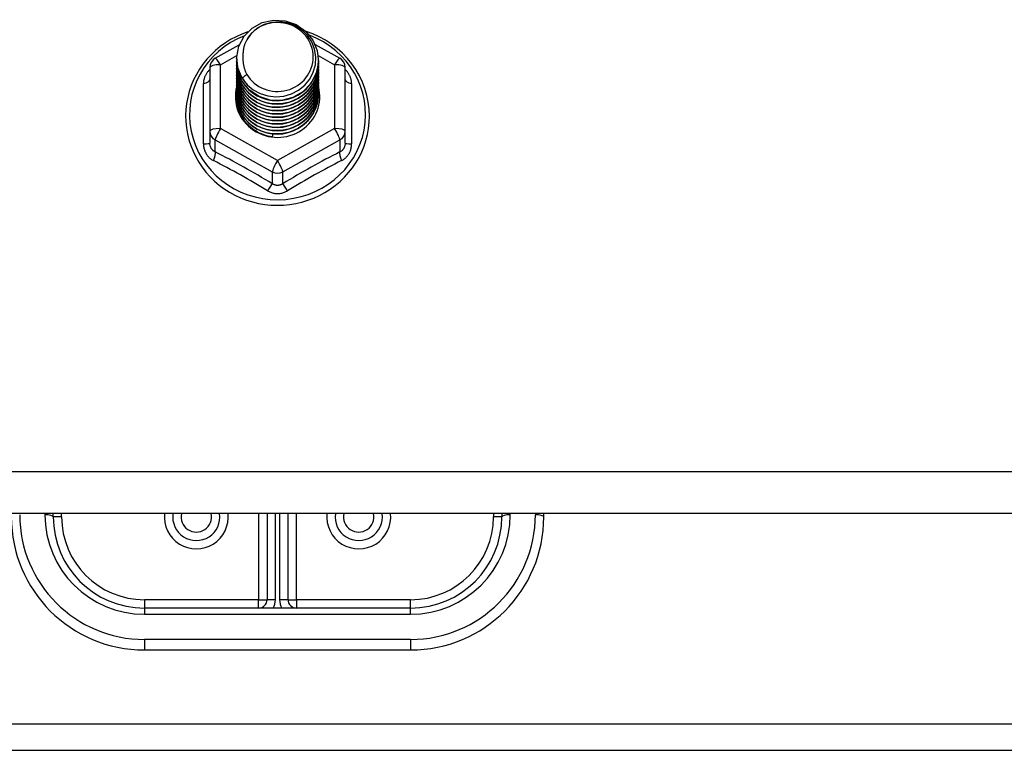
# Model space of a CAD drawing. Header units: inches. Extents: x 96 to 240, y 71 to 103.
# Tile 47 of 77: x 183.64 to 187.34, y 76.45 to 79.2. Entities that reach past the tile are written whole.
import ezdxf

# ---------------------------------------------------------------- set-up
doc = ezdxf.new("R2010")
doc.units = ezdxf.units.IN
doc.header["$MEASUREMENT"] = 0
doc.layers.add('Visible Edges(ANSI)', color=7, linetype='Continuous', lineweight=25)
doc.layers.add('Visible Tangent Edges(ANSI)', color=7, linetype='Continuous', lineweight=25)

msp = doc.modelspace()

# ---------------------------------------------------------------- linework, layer by layer
at = {"layer": 'Visible Edges(ANSI)'}
for p, q in [((184.3739, 79.0521), (184.4639, 79.1023)), ((184.7488, 79.1038), (184.8414, 79.0521)), ((184.4541, 79.0504), (184.4541, 79.0508)), ((184.4541, 79.0379), (184.4541, 79.0383)), ((184.7612, 79.0441), (184.7612, 79.0445)), ((184.3537, 79.0177), (184.3537, 78.7781)), ((184.4541, 79.0253), (184.4541, 79.0257)), ((184.4541, 79.0128), (184.4541, 79.0132)), ((184.4541, 79.0003), (184.4541, 79.0007)), ((184.7612, 79.0316), (184.7612, 79.032)), ((184.7612, 79.0191), (184.7612, 79.0195)), ((184.7612, 79.0065), (184.7612, 79.0069)), ((184.8616, 78.7781), (184.8616, 79.0177)), ((184.4541, 78.9877), (184.4541, 78.9881)), ((184.4541, 78.9752), (184.4541, 78.9756)), ((184.7612, 78.994), (184.7612, 78.9944)), ((184.7612, 78.9814), (184.7612, 78.9819)), ((184.7612, 78.9689), (184.7612, 78.9693)), ((184.4541, 78.9626), (184.4541, 78.963)), ((184.4541, 78.9501), (184.4541, 78.9505)), ((184.4541, 78.9376), (184.4541, 78.938)), ((184.7612, 78.9564), (184.7612, 78.9568)), ((184.7612, 78.9438), (184.7612, 78.9442)), ((184.7612, 78.9313), (184.7612, 78.9317)), ((184.4541, 78.925), (184.4541, 78.9254)), ((184.4541, 78.9125), (184.4541, 78.9129)), ((184.7612, 78.9188), (184.7612, 78.9192)), ((184.3537, 78.7781), (184.3537, 78.7333)), ((184.5893, 78.7641), (184.5879, 78.7566)), ((184.8616, 78.7333), (184.8616, 78.7781)), ((238.6077, 77.3412), (168.9738, 77.3412)), ((183.7651, 77.3289), (183.7651, 77.3412)), ((184.5683, 77.3412), (184.5683, 77.0179)), ((184.647, 77.0179), (184.647, 77.3412)), ((185.4502, 77.3412), (185.4502, 77.3289)), ((185.6077, 77.3289), (185.6077, 77.3412)), ((185.1077, 76.9864), (184.1077, 76.9864)), ((184.1077, 76.8289), (185.1077, 76.8289)), ((183.2327, 76.452), (233.9827, 76.452))]:
    msp.add_line(p, q, dxfattribs=at)
at = {"layer": 'Visible Edges(ANSI)', "flags": 128}
for points in [[(184.475, 78.9771), (184.4586, 79.0157), (184.4543, 79.0571), (184.4623, 79.0981), (184.4822, 79.1352), (184.5122, 79.1653), (184.5499, 79.186), (184.5923, 79.1956), (184.636, 79.1932), (184.6773, 79.1791), (184.713, 79.1541), (184.7402, 79.1205), (184.7567, 79.0808), (184.7611, 79.0382), (184.753, 78.9961), (184.7332, 78.9579), (184.7032, 78.9266), (184.6655, 78.9047), (184.6231, 78.8939), (184.5795, 78.8951), (184.5381, 78.9081), (184.5024, 78.9318), (184.4751, 78.9643), (184.4587, 79.0029), (184.4542, 79.0443)], [(184.4936, 78.9524), (184.5164, 78.9336), (184.5426, 78.9194), (184.5711, 78.9106), (184.601, 78.9073), (184.631, 78.9099), (184.6598, 78.9183), (184.6864, 78.932), (184.7096, 78.9507), (184.7284, 78.9736), (184.7421, 78.9997), (184.7499, 79.0279), (184.7517, 79.0572), (184.7471, 79.086), (184.7364, 79.1134), (184.7202, 79.138), (184.6989, 79.1587), (184.6736, 79.1746), (184.6455, 79.1849), (184.6157, 79.1892), (184.5859, 79.1871), (184.5571, 79.1788), (184.5311, 79.1647), (184.5089, 79.1453), (184.4918, 79.1217)], [(184.4957, 79.151), (184.4737, 79.1428), (184.4523, 79.1332), (184.4316, 79.1222), (184.4117, 79.1099), (184.3928, 79.0963), (184.3748, 79.0814), (184.3579, 79.0654), (184.3422, 79.0483), (184.3277, 79.0302), (184.3146, 79.0111), (184.3028, 78.9913), (184.2924, 78.9706), (184.2835, 78.9494), (184.2761, 78.9276), (184.2703, 78.9053), (184.2661, 78.8827), (184.2635, 78.8599), (184.2625, 78.8369), (184.2631, 78.814), (184.2654, 78.7911), (184.2693, 78.7685), (184.2747, 78.7461), (184.2818, 78.7242), (184.2903, 78.7028), (184.3004, 78.682), (184.3118, 78.662), (184.3247, 78.6427), (184.3389, 78.6244), (184.3544, 78.6071), (184.371, 78.5908), (184.3887, 78.5757), (184.4075, 78.5618), (184.4272, 78.5492), (184.4477, 78.5379), (184.4689, 78.528), (184.4908, 78.5195), (184.5133, 78.5125), (184.5362, 78.507), (184.5594, 78.5031), (184.5828, 78.5006), (184.6064, 78.4998), (184.6299, 78.5005), (184.6534, 78.5027), (184.6766, 78.5065), (184.6995, 78.5118), (184.722, 78.5187), (184.744, 78.527), (184.7653, 78.5367), (184.7859, 78.5479), (184.8057, 78.5603), (184.8246, 78.5741), (184.8424, 78.5891), (184.8592, 78.6052), (184.8748, 78.6225), (184.8891, 78.6407), (184.9021, 78.6598), (184.9138, 78.6798), (184.924, 78.7005), (184.9327, 78.7218), (184.9399, 78.7437), (184.9455, 78.766), (184.9496, 78.7886), (184.952, 78.8115), (184.9528, 78.8344)], [(184.9528, 78.8344), (184.9517, 78.8607), (184.9485, 78.8868), (184.9433, 78.9126), (184.9359, 78.9379), (184.9265, 78.9625), (184.9151, 78.9864), (184.9019, 79.0093), (184.8869, 79.0311), (184.8701, 79.0518), (184.8517, 79.071), (184.8319, 79.0888), (184.8106, 79.1051), (184.7882, 79.1196), (184.7646, 79.1324), (184.7401, 79.1434), (184.7148, 79.1525)], [(184.4918, 79.1217), (184.4905, 79.1192), (184.4893, 79.1167), (184.4882, 79.1141), (184.4871, 79.1115), (184.486, 79.1089), (184.485, 79.1063), (184.4841, 79.1036), (184.4832, 79.1009), (184.4824, 79.0982), (184.4817, 79.0955), (184.481, 79.0928), (184.4804, 79.09), (184.4798, 79.0873), (184.4793, 79.0845), (184.4789, 79.0818), (184.4785, 79.079), (184.4782, 79.0762), (184.478, 79.0734), (184.4778, 79.0706), (184.4777, 79.0678), (184.4777, 79.065), (184.4777, 79.0622), (184.4778, 79.0594), (184.4779, 79.0566)], [(184.4541, 79.0504), (184.4542, 79.0459), (184.4544, 79.0415), (184.4548, 79.037), (184.4553, 79.0325), (184.4559, 79.0281), (184.4567, 79.0237), (184.4576, 79.0193), (184.4587, 79.0149), (184.4599, 79.0106), (184.4612, 79.0063), (184.4627, 79.0021), (184.4643, 78.9979), (184.4661, 78.9937), (184.468, 78.9896), (184.47, 78.9856), (184.4721, 78.9816), (184.4744, 78.9777), (184.4768, 78.9739), (184.4793, 78.9701), (184.4819, 78.9664), (184.4847, 78.9628), (184.4876, 78.9592), (184.4905, 78.9558), (184.4936, 78.9524)], [(184.4541, 79.0379), (184.4554, 79.0187), (184.4593, 79), (184.4658, 78.9818), (184.4747, 78.9647), (184.4858, 78.9488), (184.4991, 78.9344), (184.5142, 78.9219), (184.5309, 78.9114), (184.5489, 78.903), (184.5679, 78.8971), (184.5876, 78.8935), (184.6077, 78.8925), (184.6277, 78.8941), (184.6474, 78.8981), (184.6664, 78.9046), (184.6844, 78.9135), (184.7011, 78.9245), (184.7162, 78.9376), (184.7295, 78.9524), (184.7406, 78.9689), (184.7495, 78.9865), (184.756, 79.0052), (184.7599, 79.0245), (184.7612, 79.0441)], [(184.7611, 79.0381), (184.7605, 79.0179), (184.7572, 78.998), (184.7512, 78.9786), (184.7426, 78.9602), (184.7316, 78.9431), (184.7184, 78.9276), (184.7031, 78.9139), (184.6862, 78.9023), (184.6678, 78.8931), (184.6483, 78.8862), (184.6281, 78.882), (184.6076, 78.8804), (184.587, 78.8815), (184.5668, 78.8852), (184.5474, 78.8915), (184.529, 78.9003), (184.5121, 78.9113), (184.4968, 78.9245), (184.4836, 78.9395), (184.4726, 78.9561), (184.464, 78.9739), (184.4581, 78.9928), (184.4548, 79.0122), (184.4542, 79.0318)], [(184.4779, 79.0566), (184.4778, 79.0538), (184.4777, 79.051), (184.4777, 79.0481), (184.4778, 79.0453), (184.4779, 79.0425), (184.4781, 79.0397), (184.4783, 79.037), (184.4787, 79.0342), (184.479, 79.0314), (184.4795, 79.0286), (184.48, 79.0259), (184.4806, 79.0231), (184.4812, 79.0204), (184.4819, 79.0177), (184.4826, 79.015), (184.4835, 79.0123), (184.4843, 79.0096), (184.4853, 79.0069), (184.4863, 79.0043), (184.4873, 79.0017), (184.4885, 78.9991), (184.4896, 78.9965), (184.4909, 78.994), (184.4922, 78.9915)], [(184.4541, 79.0253), (184.4554, 79.0062), (184.4593, 78.9874), (184.4658, 78.9693), (184.4747, 78.9521), (184.4858, 78.9362), (184.4991, 78.9219), (184.5142, 78.9094), (184.5309, 78.8988), (184.5489, 78.8905), (184.5679, 78.8845), (184.5876, 78.881), (184.6077, 78.88), (184.6277, 78.8815), (184.6474, 78.8856), (184.6664, 78.8921), (184.6844, 78.9009), (184.7011, 78.912), (184.7162, 78.925), (184.7295, 78.9399), (184.7406, 78.9563), (184.7495, 78.974), (184.756, 78.9926), (184.7599, 79.012), (184.7612, 79.0316)], [(184.4541, 79.0128), (184.4554, 78.9937), (184.4593, 78.9749), (184.4658, 78.9568), (184.4747, 78.9396), (184.4858, 78.9237), (184.4991, 78.9094), (184.5142, 78.8968), (184.5309, 78.8863), (184.5489, 78.878), (184.5679, 78.872), (184.5876, 78.8685), (184.6077, 78.8675), (184.6277, 78.869), (184.6474, 78.873), (184.6664, 78.8795), (184.6844, 78.8884), (184.7011, 78.8994), (184.7162, 78.9125), (184.7295, 78.9274), (184.7406, 78.9438), (184.7495, 78.9615), (184.756, 78.9801), (184.7599, 78.9994), (184.7612, 79.0191)], [(184.4541, 79.0003), (184.4554, 78.9811), (184.4593, 78.9623), (184.4658, 78.9442), (184.4747, 78.9271), (184.4858, 78.9112), (184.4991, 78.8968), (184.5142, 78.8843), (184.5309, 78.8738), (184.5489, 78.8654), (184.5679, 78.8594), (184.5876, 78.8559), (184.6077, 78.8549), (184.6277, 78.8564), (184.6474, 78.8605), (184.6664, 78.867), (184.6844, 78.8758), (184.7011, 78.8869), (184.7162, 78.9), (184.7295, 78.9148), (184.7406, 78.9312), (184.7495, 78.9489), (184.756, 78.9676), (184.7599, 78.9869), (184.7612, 79.0065)], [(184.7611, 79.0255), (184.7605, 79.0053), (184.7572, 78.9854), (184.7512, 78.9661), (184.7426, 78.9477), (184.7316, 78.9306), (184.7184, 78.9151), (184.7031, 78.9014), (184.6862, 78.8898), (184.6678, 78.8805), (184.6483, 78.8737), (184.6281, 78.8695), (184.6076, 78.8679), (184.587, 78.8689), (184.5668, 78.8727), (184.5474, 78.879), (184.529, 78.8877), (184.5121, 78.8988), (184.4968, 78.912), (184.4836, 78.927), (184.4726, 78.9436), (184.464, 78.9614), (184.4581, 78.9802), (184.4548, 78.9996), (184.4542, 79.0193)], [(184.7611, 79.013), (184.7605, 78.9928), (184.7572, 78.9729), (184.7512, 78.9535), (184.7426, 78.9352), (184.7316, 78.9181), (184.7184, 78.9025), (184.7031, 78.8888), (184.6862, 78.8773), (184.6678, 78.868), (184.6483, 78.8612), (184.6281, 78.8569), (184.6076, 78.8553), (184.587, 78.8564), (184.5668, 78.8601), (184.5474, 78.8664), (184.529, 78.8752), (184.5121, 78.8863), (184.4968, 78.8994), (184.4836, 78.9144), (184.4726, 78.931), (184.464, 78.9489), (184.4581, 78.9677), (184.4548, 78.9871), (184.4542, 79.0067)], [(184.7611, 79.0005), (184.7605, 78.9803), (184.7572, 78.9603), (184.7512, 78.941), (184.7426, 78.9226), (184.7316, 78.9055), (184.7184, 78.89), (184.7031, 78.8763), (184.6862, 78.8647), (184.6678, 78.8554), (184.6483, 78.8486), (184.6281, 78.8444), (184.6076, 78.8428), (184.587, 78.8439), (184.5668, 78.8476), (184.5474, 78.8539), (184.529, 78.8627), (184.5121, 78.8737), (184.4968, 78.8869), (184.4836, 78.9019), (184.4726, 78.9185), (184.464, 78.9363), (184.4581, 78.9551), (184.4548, 78.9745), (184.4542, 78.9942)], [(184.4541, 78.9877), (184.4554, 78.9686), (184.4593, 78.9498), (184.4658, 78.9317), (184.4747, 78.9145), (184.4858, 78.8986), (184.4991, 78.8843), (184.5142, 78.8717), (184.5309, 78.8612), (184.5489, 78.8529), (184.5679, 78.8469), (184.5876, 78.8434), (184.6077, 78.8424), (184.6277, 78.8439), (184.6474, 78.848), (184.6664, 78.8545), (184.6844, 78.8633), (184.7011, 78.8744), (184.7162, 78.8874), (184.7295, 78.9023), (184.7406, 78.9187), (184.7495, 78.9364), (184.756, 78.955), (184.7599, 78.9743), (184.7612, 78.994)], [(184.4541, 78.9752), (184.4554, 78.9561), (184.4593, 78.9373), (184.4658, 78.9191), (184.4747, 78.902), (184.4858, 78.8861), (184.4991, 78.8718), (184.5142, 78.8592), (184.5309, 78.8487), (184.5489, 78.8404), (184.5679, 78.8344), (184.5876, 78.8308), (184.6077, 78.8298), (184.6277, 78.8314), (184.6474, 78.8354), (184.6664, 78.8419), (184.6844, 78.8508), (184.7011, 78.8618), (184.7162, 78.8749), (184.7295, 78.8898), (184.7406, 78.9062), (184.7495, 78.9238), (184.756, 78.9425), (184.7599, 78.9618), (184.7612, 78.9814)], [(184.4541, 78.9626), (184.4554, 78.9435), (184.4593, 78.9247), (184.4658, 78.9066), (184.4747, 78.8894), (184.4858, 78.8736), (184.4991, 78.8592), (184.5142, 78.8467), (184.5309, 78.8361), (184.5489, 78.8278), (184.5679, 78.8218), (184.5876, 78.8183), (184.6077, 78.8173), (184.6277, 78.8188), (184.6474, 78.8229), (184.6664, 78.8294), (184.6844, 78.8382), (184.7011, 78.8493), (184.7162, 78.8624), (184.7295, 78.8772), (184.7406, 78.8936), (184.7495, 78.9113), (184.756, 78.93), (184.7599, 78.9493), (184.7612, 78.9689)], [(184.7611, 78.9879), (184.7605, 78.9677), (184.7572, 78.9478), (184.7512, 78.9285), (184.7426, 78.9101), (184.7316, 78.893), (184.7184, 78.8774), (184.7031, 78.8638), (184.6862, 78.8522), (184.6678, 78.8429), (184.6483, 78.8361), (184.6281, 78.8318), (184.6076, 78.8302), (184.587, 78.8313), (184.5668, 78.8351), (184.5474, 78.8414), (184.529, 78.8501), (184.5121, 78.8612), (184.4968, 78.8743), (184.4836, 78.8894), (184.4726, 78.9059), (184.464, 78.9238), (184.4581, 78.9426), (184.4548, 78.962), (184.4542, 78.9817)], [(184.7611, 78.9754), (184.7605, 78.9552), (184.7572, 78.9353), (184.7512, 78.9159), (184.7426, 78.8975), (184.7316, 78.8804), (184.7184, 78.8649), (184.7031, 78.8512), (184.6862, 78.8397), (184.6678, 78.8304), (184.6483, 78.8235), (184.6281, 78.8193), (184.6076, 78.8177), (184.587, 78.8188), (184.5668, 78.8225), (184.5474, 78.8288), (184.529, 78.8376), (184.5121, 78.8487), (184.4968, 78.8618), (184.4836, 78.8768), (184.4726, 78.8934), (184.464, 78.9113), (184.4581, 78.9301), (184.4548, 78.9495), (184.4542, 78.9691)], [(184.4922, 78.9915), (184.4914, 78.9909), (184.4907, 78.9903), (184.49, 78.9897), (184.4893, 78.9891), (184.4886, 78.9885), (184.4879, 78.9879), (184.4872, 78.9873), (184.4864, 78.9867), (184.4857, 78.9861), (184.485, 78.9855), (184.4843, 78.9849), (184.4836, 78.9843), (184.4829, 78.9837), (184.4822, 78.9831), (184.4814, 78.9825), (184.4807, 78.9819), (184.48, 78.9813), (184.4793, 78.9807), (184.4786, 78.9801), (184.4779, 78.9795), (184.4772, 78.9789), (184.4764, 78.9783), (184.4757, 78.9777), (184.475, 78.9771)], [(184.4541, 78.9501), (184.4554, 78.931), (184.4593, 78.9122), (184.4658, 78.8941), (184.4747, 78.8769), (184.4858, 78.861), (184.4991, 78.8467), (184.5142, 78.8341), (184.5309, 78.8236), (184.5489, 78.8153), (184.5679, 78.8093), (184.5876, 78.8058), (184.6077, 78.8048), (184.6277, 78.8063), (184.6474, 78.8103), (184.6664, 78.8168), (184.6844, 78.8257), (184.7011, 78.8367), (184.7162, 78.8498), (184.7295, 78.8647), (184.7406, 78.8811), (184.7495, 78.8988), (184.756, 78.9174), (184.7599, 78.9367), (184.7612, 78.9564)], [(184.4541, 78.9376), (184.4554, 78.9184), (184.4593, 78.8997), (184.4658, 78.8815), (184.4747, 78.8644), (184.4858, 78.8485), (184.4991, 78.8341), (184.5142, 78.8216), (184.5309, 78.8111), (184.5489, 78.8027), (184.5679, 78.7968), (184.5876, 78.7932), (184.6077, 78.7922), (184.6277, 78.7938), (184.6474, 78.7978), (184.6664, 78.8043), (184.6844, 78.8132), (184.7011, 78.8242), (184.7162, 78.8373), (184.7295, 78.8521), (184.7406, 78.8685), (184.7495, 78.8862), (184.756, 78.9049), (184.7599, 78.9242), (184.7612, 78.9438)], [(184.4541, 78.925), (184.4554, 78.9059), (184.4593, 78.8871), (184.4658, 78.869), (184.4747, 78.8518), (184.4858, 78.8359), (184.4991, 78.8216), (184.5142, 78.8091), (184.5309, 78.7985), (184.5489, 78.7902), (184.5679, 78.7842), (184.5876, 78.7807), (184.6077, 78.7797), (184.6277, 78.7812), (184.6474, 78.7853), (184.6664, 78.7918), (184.6844, 78.8006), (184.7011, 78.8117), (184.7162, 78.8247), (184.7295, 78.8396), (184.7406, 78.856), (184.7495, 78.8737), (184.756, 78.8923), (184.7599, 78.9116), (184.7612, 78.9313)], [(184.7611, 78.9628), (184.7605, 78.9427), (184.7572, 78.9227), (184.7512, 78.9034), (184.7426, 78.885), (184.7316, 78.8679), (184.7184, 78.8524), (184.7031, 78.8387), (184.6862, 78.8271), (184.6678, 78.8178), (184.6483, 78.811), (184.6281, 78.8068), (184.6076, 78.8052), (184.587, 78.8062), (184.5668, 78.81), (184.5474, 78.8163), (184.529, 78.8251), (184.5121, 78.8361), (184.4968, 78.8493), (184.4836, 78.8643), (184.4726, 78.8809), (184.464, 78.8987), (184.4581, 78.9175), (184.4548, 78.9369), (184.4542, 78.9566)], [(184.7611, 78.9503), (184.7605, 78.9301), (184.7572, 78.9102), (184.7512, 78.8909), (184.7426, 78.8725), (184.7316, 78.8554), (184.7184, 78.8398), (184.7031, 78.8262), (184.6862, 78.8146), (184.6678, 78.8053), (184.6483, 78.7985), (184.6281, 78.7942), (184.6076, 78.7926), (184.587, 78.7937), (184.5668, 78.7974), (184.5474, 78.8037), (184.529, 78.8125), (184.5121, 78.8236), (184.4968, 78.8367), (184.4836, 78.8517), (184.4726, 78.8683), (184.464, 78.8862), (184.4581, 78.905), (184.4548, 78.9244), (184.4542, 78.944)], [(184.7611, 78.9378), (184.7605, 78.9176), (184.7572, 78.8976), (184.7512, 78.8783), (184.7426, 78.8599), (184.7316, 78.8428), (184.7184, 78.8273), (184.7031, 78.8136), (184.6862, 78.802), (184.6678, 78.7928), (184.6483, 78.7859), (184.6281, 78.7817), (184.6076, 78.7801), (184.587, 78.7812), (184.5668, 78.7849), (184.5474, 78.7912), (184.529, 78.8), (184.5121, 78.811), (184.4968, 78.8242), (184.4836, 78.8392), (184.4726, 78.8558), (184.464, 78.8736), (184.4581, 78.8924), (184.4548, 78.9118), (184.4542, 78.9315)], [(184.4541, 78.9125), (184.4554, 78.8934), (184.4593, 78.8746), (184.4658, 78.8564), (184.4747, 78.8393), (184.4858, 78.8234), (184.4991, 78.8091), (184.5142, 78.7965), (184.5309, 78.786), (184.5489, 78.7777), (184.5679, 78.7717), (184.5876, 78.7682), (184.6077, 78.7671), (184.6277, 78.7687), (184.6474, 78.7727), (184.6664, 78.7792), (184.6844, 78.7881), (184.7011, 78.7991), (184.7162, 78.8122), (184.7295, 78.8271), (184.7406, 78.8435), (184.7495, 78.8611), (184.756, 78.8798), (184.7599, 78.8991), (184.7612, 78.9188)], [(184.7611, 78.9252), (184.7605, 78.905), (184.7572, 78.8851), (184.7512, 78.8658), (184.7426, 78.8474), (184.7316, 78.8303), (184.7184, 78.8148), (184.7031, 78.8011), (184.6862, 78.7895), (184.6678, 78.7802), (184.6483, 78.7734), (184.6281, 78.7691), (184.6076, 78.7676), (184.587, 78.7686), (184.5668, 78.7724), (184.5474, 78.7787), (184.529, 78.7874), (184.5121, 78.7985), (184.4968, 78.8117), (184.4836, 78.8267), (184.4726, 78.8432), (184.464, 78.8611), (184.4581, 78.8799), (184.4548, 78.8993), (184.4542, 78.919)], [(184.7611, 78.9127), (184.7611, 78.9126), (184.7611, 78.9125), (184.7611, 78.9124), (184.7611, 78.9123), (184.7611, 78.9122), (184.7611, 78.9121), (184.7611, 78.912), (184.7611, 78.9119), (184.7611, 78.9118), (184.7611, 78.9117), (184.7611, 78.9116), (184.7611, 78.9116), (184.7611, 78.9115), (184.7611, 78.9114), (184.7611, 78.9113), (184.7611, 78.9112), (184.7611, 78.9111), (184.7611, 78.911), (184.7611, 78.9109), (184.7611, 78.9108), (184.7611, 78.9107), (184.7611, 78.9106), (184.7611, 78.9105), (184.7611, 78.9104)], [(184.5879, 78.7566), (184.5797, 78.758), (184.5715, 78.7598), (184.5635, 78.762), (184.5556, 78.7646), (184.5479, 78.7676), (184.5404, 78.771), (184.533, 78.7748), (184.5259, 78.779), (184.519, 78.7836), (184.5124, 78.7884), (184.5061, 78.7937), (184.5001, 78.7992), (184.4944, 78.8051), (184.489, 78.8112), (184.484, 78.8176), (184.4793, 78.8243), (184.4751, 78.8312), (184.4712, 78.8383), (184.4678, 78.8456), (184.4648, 78.8531), (184.4622, 78.8607), (184.46, 78.8685), (184.4583, 78.8763), (184.457, 78.8842)]]:
    msp.add_lwpolyline(points, dxfattribs=at)
at = {"layer": 'Visible Edges(ANSI)'}
for centre, radius, start, end in [((184.3931, 79.0177), 0.0394, 119.1745, 180), ((184.8222, 79.0177), 0.0394, 0, 60.8255), ((184.3025, 77.3289), 0.0886, 172.0413, 7.9587), ((184.9128, 77.3289), 0.0886, 172.0413, 7.9587), ((184.1077, 77.3289), 0.5, 180, 270), ((184.1077, 77.3289), 0.3425, 180, 270), ((185.1077, 77.3289), 0.3425, 270, 0), ((185.1077, 77.3289), 0.5, 270, 0), ((184.5368, 77.0179), 0.0315, 270, 0), ((184.6785, 77.0179), 0.0315, 180, 270)]:
    msp.add_arc(centre, radius, start, end, dxfattribs=at)
for centre, major_axis, start_param, end_param in [((184.6077, 79.0569), (0.1339, 0), 3.671471, 8.899926), ((184.6077, 79.0519), (0.1535, 0), 3.669461, 3.875388), ((184.6077, 78.9079), (-0.1585, 0), 6.031816, 9.674875)]:
    msp.add_ellipse(centre, major_axis=major_axis, ratio=0.966998, start_param=start_param, end_param=end_param, dxfattribs=at)
at = {"layer": 'Visible Tangent Edges(ANSI)'}
for p, q in [((184.3931, 79.0277), (184.4546, 79.062)), ((184.7601, 79.0624), (184.8222, 79.0277)), ((184.3931, 78.7881), (184.3931, 79.0277)), ((184.8222, 79.0277), (184.8222, 78.7881)), ((184.3295, 78.7304), (184.3295, 78.9576)), ((184.8858, 78.9576), (184.8858, 78.7304)), ((184.6077, 78.6683), (184.3931, 78.7881)), ((184.8222, 78.7881), (184.6077, 78.6683)), ((184.3734, 78.7451), (184.588, 78.6253)), ((184.3734, 78.7003), (184.3734, 78.7451)), ((184.6273, 78.6253), (184.8419, 78.7451)), ((184.8419, 78.7451), (184.8419, 78.7003)), ((184.588, 78.6253), (184.588, 78.5805)), ((184.6273, 78.5805), (184.6273, 78.6253)), ((238.6077, 77.4981), (168.9738, 77.4981)), ((183.7336, 77.3412), (183.7336, 77.337)), ((183.7966, 77.3289), (183.7966, 77.3412)), ((184.5368, 77.3412), (184.5368, 77.0179)), ((184.5998, 77.0179), (184.5998, 77.3412)), ((184.6155, 77.3412), (184.6155, 77.0179)), ((184.6785, 77.0179), (184.6785, 77.3412)), ((185.4187, 77.3412), (185.4187, 77.3289)), ((185.4817, 77.337), (185.4817, 77.3412)), ((185.5762, 77.3412), (185.5762, 77.337)), ((183.7966, 77.3289), (183.7651, 77.3289)), ((185.4502, 77.3289), (185.4187, 77.3289)), ((184.5368, 77.0179), (184.1077, 77.0179)), ((184.1077, 77.0179), (184.1077, 76.9864)), ((184.5368, 76.9864), (184.5368, 77.0179)), ((184.5368, 77.0179), (184.5683, 77.0179)), ((184.5998, 77.0179), (184.5683, 77.0179)), ((184.647, 77.0179), (184.6155, 77.0179)), ((184.647, 77.0179), (184.6785, 77.0179)), ((185.1077, 77.0179), (184.6785, 77.0179)), ((184.6785, 77.0179), (184.6785, 76.9864)), ((185.1077, 76.9864), (185.1077, 77.0179)), ((184.1077, 76.9864), (184.1077, 76.963)), ((185.1077, 76.963), (185.1077, 76.9864)), ((184.1077, 76.963), (185.1077, 76.963)), ((185.1077, 76.8685), (184.1077, 76.8685)), ((184.1077, 76.8685), (184.1077, 76.8289)), ((185.1077, 76.8685), (185.1077, 76.8289)), ((183.2327, 76.551), (233.9827, 76.551))]:
    msp.add_line(p, q, dxfattribs=at)
at = {"layer": 'Visible Tangent Edges(ANSI)', "flags": 128}
for points in [[(184.3537, 79.0102), (184.3518, 79.0084), (184.35, 79.0066), (184.3483, 79.0047), (184.3466, 79.0028), (184.345, 79.0008), (184.3434, 78.9987), (184.342, 78.9966), (184.3406, 78.9945), (184.3393, 78.9924), (184.338, 78.9902), (184.3369, 78.9879), (184.3358, 78.9857), (184.3348, 78.9834), (184.3339, 78.9811), (184.333, 78.9788), (184.3323, 78.9765), (184.3316, 78.9741), (184.3311, 78.9717), (184.3306, 78.9694), (184.3302, 78.967), (184.3299, 78.9646), (184.3297, 78.9623), (184.3295, 78.9599), (184.3295, 78.9576)], [(184.8858, 78.9576), (184.8858, 78.9599), (184.8856, 78.9623), (184.8854, 78.9646), (184.8851, 78.967), (184.8847, 78.9694), (184.8842, 78.9717), (184.8837, 78.9741), (184.883, 78.9765), (184.8823, 78.9788), (184.8814, 78.9811), (184.8805, 78.9834), (184.8795, 78.9857), (184.8785, 78.9879), (184.8773, 78.9902), (184.876, 78.9924), (184.8747, 78.9945), (184.8733, 78.9966), (184.8719, 78.9987), (184.8703, 79.0008), (184.8687, 79.0028), (184.867, 79.0047), (184.8653, 79.0066), (184.8635, 79.0084), (184.8616, 79.0102)], [(184.3295, 78.7304), (184.3296, 78.7271), (184.3298, 78.7238), (184.3301, 78.7206), (184.3306, 78.7174), (184.3312, 78.7142), (184.332, 78.711), (184.3329, 78.7079), (184.334, 78.7049), (184.3352, 78.7019), (184.3365, 78.699), (184.3379, 78.6961), (184.3395, 78.6933), (184.3412, 78.6906), (184.343, 78.688), (184.345, 78.6855), (184.347, 78.6831), (184.3492, 78.6808), (184.3514, 78.6785), (184.3538, 78.6765), (184.3562, 78.6745), (184.3588, 78.6726), (184.3614, 78.6709), (184.3641, 78.6693), (184.3668, 78.6678)], [(184.3734, 78.7003), (184.372, 78.701), (184.3705, 78.7018), (184.3692, 78.7026), (184.3678, 78.7036), (184.3665, 78.7046), (184.3653, 78.7056), (184.3641, 78.7067), (184.363, 78.7079), (184.3619, 78.7092), (184.3609, 78.7105), (184.3599, 78.7119), (184.359, 78.7133), (184.3582, 78.7147), (184.3574, 78.7163), (184.3567, 78.7178), (184.3561, 78.7194), (184.3555, 78.7211), (184.3551, 78.7227), (184.3546, 78.7244), (184.3543, 78.7262), (184.354, 78.7279), (184.3539, 78.7297), (184.3538, 78.7315), (184.3537, 78.7333)], [(184.8616, 78.7333), (184.8616, 78.7315), (184.8614, 78.7297), (184.8613, 78.7279), (184.861, 78.7262), (184.8607, 78.7244), (184.8603, 78.7227), (184.8598, 78.7211), (184.8592, 78.7194), (184.8586, 78.7178), (184.8579, 78.7163), (184.8571, 78.7147), (184.8563, 78.7133), (184.8554, 78.7119), (184.8544, 78.7105), (184.8534, 78.7092), (184.8524, 78.7079), (184.8512, 78.7067), (184.85, 78.7056), (184.8488, 78.7046), (184.8475, 78.7036), (184.8461, 78.7026), (184.8448, 78.7018), (184.8434, 78.701), (184.8419, 78.7003)], [(184.8485, 78.6678), (184.8512, 78.6693), (184.8539, 78.6709), (184.8565, 78.6726), (184.8591, 78.6745), (184.8615, 78.6765), (184.8639, 78.6785), (184.8661, 78.6808), (184.8683, 78.6831), (184.8703, 78.6855), (184.8723, 78.688), (184.8741, 78.6906), (184.8758, 78.6933), (184.8774, 78.6961), (184.8788, 78.699), (184.8801, 78.7019), (184.8813, 78.7049), (184.8824, 78.7079), (184.8833, 78.711), (184.8841, 78.7142), (184.8847, 78.7174), (184.8852, 78.7206), (184.8855, 78.7238), (184.8858, 78.7271), (184.8858, 78.7304)], [(184.6273, 78.5805), (184.6259, 78.5796), (184.6243, 78.5787), (184.6228, 78.5779), (184.6212, 78.5772), (184.6195, 78.5766), (184.6179, 78.576), (184.6162, 78.5755), (184.6145, 78.5752), (184.6128, 78.5749), (184.6111, 78.5746), (184.6094, 78.5745), (184.6077, 78.5745), (184.6059, 78.5745), (184.6042, 78.5746), (184.6025, 78.5748), (184.6008, 78.5751), (184.5991, 78.5755), (184.5974, 78.576), (184.5958, 78.5766), (184.5942, 78.5772), (184.5926, 78.5779), (184.591, 78.5787), (184.5895, 78.5796), (184.588, 78.5805)], [(184.5703, 78.5542), (184.5731, 78.5526), (184.576, 78.551), (184.579, 78.5497), (184.5821, 78.5484), (184.5851, 78.5473), (184.5883, 78.5463), (184.5915, 78.5455), (184.5947, 78.5448), (184.5979, 78.5443), (184.6011, 78.5439), (184.6044, 78.5437), (184.6077, 78.5436), (184.611, 78.5437), (184.6142, 78.5439), (184.6175, 78.5443), (184.6207, 78.5448), (184.6239, 78.5455), (184.6271, 78.5463), (184.6302, 78.5473), (184.6333, 78.5484), (184.6363, 78.5497), (184.6393, 78.5511), (184.6422, 78.5526), (184.645, 78.5542)]]:
    msp.add_lwpolyline(points, dxfattribs=at)
at = {"layer": 'Visible Tangent Edges(ANSI)'}
for centre, radius, start, end in [((184.1077, 77.337), 0.4685, 180, 270), ((184.1077, 77.337), 0.374, 180, 270), ((184.3025, 77.3289), 0.1201, 174.1375, 5.8625), ((184.3025, 77.3289), 0.0571, 167.5933, 12.4067), ((184.9128, 77.3289), 0.1201, 174.1375, 5.8625), ((184.9128, 77.3289), 0.0571, 167.5933, 12.4067), ((185.1077, 77.337), 0.4685, 270, 0), ((185.1077, 77.337), 0.374, 270, 0), ((184.1077, 77.3289), 0.311, 180, 270), ((185.1077, 77.3289), 0.311, 270, 0), ((184.5368, 77.0179), 0.063, 330, 0), ((184.6785, 77.0179), 0.063, 180, 210)]:
    msp.add_arc(centre, radius, start, end, dxfattribs=at)
for centre, major_axis, ratio, start_param, end_param in [((184.6077, 78.8404), (0.3308, 0), 0.966998, 1.955468, 7.482801), ((184.3931, 79.0177), (-0.0192, 0.0344), 0.127392, 4.936728, 6.283185), ((184.8222, 79.0177), (0.0192, 0.0344), 0.127392, 0, 1.346458), ((184.3931, 79.0177), (-0.0394, 0), 0.254784, 4.712389, 6.283185), ((184.8222, 79.0177), (0.0394, 0), 0.254784, 0, 1.570796), ((184.3143, 78.9729), (0.0394, 0), 0.420933, 5.107073, 6.283185), ((184.901, 78.9729), (-0.0394, 0), 0.420933, 0, 1.176113), ((184.3931, 78.7781), (-0.0394, 0), 0.254784, 4.712389, 6.283185), ((184.3931, 78.7781), (-0.0192, -0.0344), 0.127392, 4.48805, 6.058847), ((184.8222, 78.7781), (0.0394, 0), 0.254784, 0, 1.570796), ((184.8222, 78.7781), (0.0192, -0.0344), 0.127392, 0.224339, 1.795135), ((184.3931, 78.7781), (-0.0394, 0), 0.966998, 0, 1.047198), ((184.8222, 78.7781), (0.0394, 0), 0.966998, 5.235988, 6.283185), ((184.3143, 78.7333), (0.0394, 0), 0.080687, 5.107073, 6.283185), ((184.901, 78.7333), (-0.0394, 0), 0.080687, 0, 1.176113), ((184.3537, 78.6673), (0.0178, 0.0351), 0.295528, 4.874003, 6.050115), ((184.4686, 78.4435), (0.5734, -0.3423), 0.220649, 1.524932, 1.878631), ((184.4807, 78.4638), (-0.6046, 0.361), 0.220649, 4.666525, 5.020223), ((184.6077, 78.6583), (-0.0192, -0.0344), 0.127392, 4.48805, 6.058847), ((184.6077, 78.6583), (0.0192, -0.0344), 0.127392, 0.224339, 1.795135), ((184.7346, 78.4638), (-0.6046, -0.361), 0.220649, 4.404555, 4.758253), ((184.7467, 78.4435), (0.5734, 0.3423), 0.220649, 1.262962, 1.61666), ((184.8616, 78.6673), (-0.0178, 0.0351), 0.295528, 0.23307, 1.409183), ((184.6077, 78.6583), (0.0394, 0), 0.966998, 4.18879, 5.235988), ((184.5683, 78.5476), (0.0205, 0.0336), 0.044718, 0.222707, 1.398819), ((184.647, 78.5476), (-0.0205, 0.0336), 0.044718, 4.884366, 6.060479), ((183.7336, 77.3289), (0.0315, 0), 0.254784, 0, 1.570796), ((185.4817, 77.3289), (-0.0315, 0), 0.254784, 4.712389, 6.283185), ((185.5762, 77.3289), (0.0315, 0), 0.254784, 0, 1.570796)]:
    msp.add_ellipse(centre, major_axis=major_axis, ratio=ratio, start_param=start_param, end_param=end_param, dxfattribs=at)

doc.saveas('drawing.dxf')
